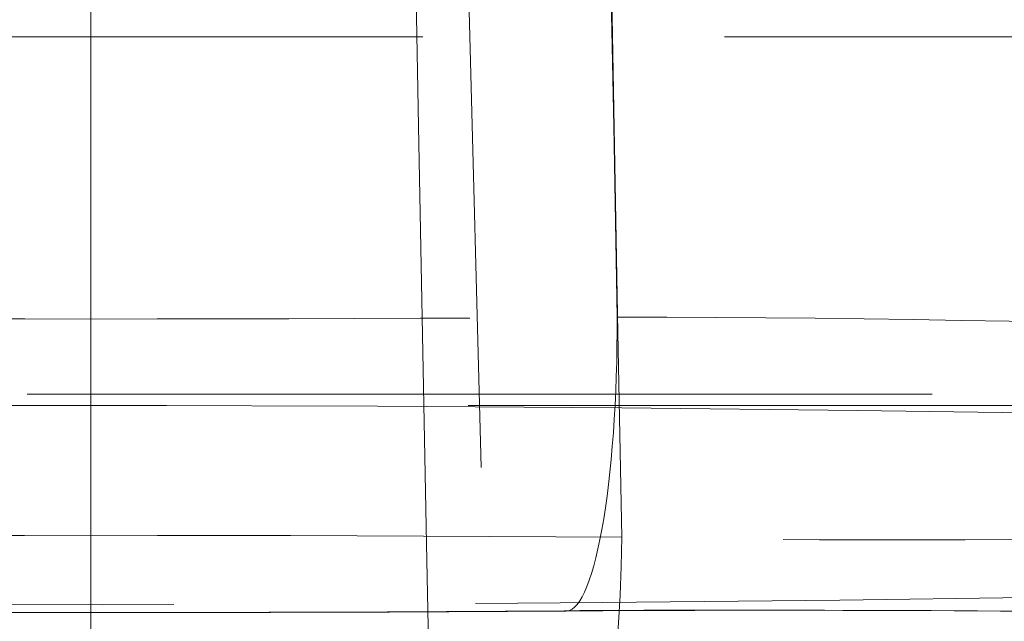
# Model space of a CAD drawing. Header units: millimetres. Extents: x -8.5 to 8.5, y 0 to 12.5.
# Tile 24 of 26: x -0.1 to 1.5, y 6.1 to 7.1. Entities that reach past the tile are written whole.
import ezdxf

# ---------------------------------------------------------------- set-up
doc = ezdxf.new("R2010")
doc.units = ezdxf.units.MM
doc.header["$LTSCALE"] = 10
doc.linetypes.add('ALLCAD_Strich', pattern=[0.2, 0.15, -0.05])
doc.layers.add('BESCH_KONT_verb_schn_grun_2d', color=10, linetype='Continuous')
doc.layers.add('BESCH_KONT_verb_schn_seit_2d', color=160, linetype='Continuous')

msp = doc.modelspace()

# ---------------------------------------------------------------- linework, layer by layer
at = {"layer": 'BESCH_KONT_verb_schn_grun_2d', "linetype": 'ALLCAD_Strich', "lineweight": 0}
for p, q in [((0.6981196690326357, 4.396911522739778), (0.5158530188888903, 11.45999999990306)), ((2.549999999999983, 7.11000000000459), (-2.550000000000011, 7.11000000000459)), ((-4.10595606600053, 6.517864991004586), (4.105956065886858, 6.517864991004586)), ((-0.05775933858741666, 6.499000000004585), (-4.125, 6.499000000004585)), ((0.05775934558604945, 6.499000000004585), (-0.05775933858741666, 6.499000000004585)), ((4.125, 6.499000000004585), (0.05775934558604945, 6.499000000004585))]:
    msp.add_line(p, q, dxfattribs=at)
for centre, major_axis, ratio, start_param, end_param in [((-3544.019269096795, -26.8353673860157), (-435.1798132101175, 3675.440046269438), 0.9573654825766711, -1.674715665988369, -1.673247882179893), ((-1.199907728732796e-09, 6.840293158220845), (4.965152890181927, 1.135491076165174e-10), 0.03986002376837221, -1.74736020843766, -1.394232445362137), ((0, 6.324532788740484), (4.35525403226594, 2.130764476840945e-14), 0.04005902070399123, 1.557533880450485, 1.584058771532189), ((-3.795406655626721e-09, 6.082157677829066), (-5.063122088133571, 1.700768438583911e-08), 0.03987024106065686, -1.745422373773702, -1.396170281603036), ((0.792947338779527, 6.294122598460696), (-0.003527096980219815, -0.4999875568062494), 0.1736741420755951, 0.04059546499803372, 1.54568354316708)]:
    msp.add_ellipse(centre, major_axis=major_axis, ratio=ratio, start_param=start_param, end_param=end_param, dxfattribs=at)
at = {"layer": 'BESCH_KONT_verb_schn_grun_2d', "linetype": 'ALLCAD_Strich', "lineweight": 0, "extrusion": (0, 0, -1)}
for centre, major_axis, ratio, start_param, end_param in [((-3464.224534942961, -25.05022408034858), (422.6637330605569, -3595.957349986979), 0.9565897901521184, -1.468989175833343, -1.467589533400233), ((-3655.439114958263, -28.28987562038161), (397.6642335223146, -3839.550476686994), 0.9467391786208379, -1.483358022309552, -1.481922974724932), ((0.7842583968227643, 6.65863644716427), (0.003567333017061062, -0.4999872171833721), 0.1755953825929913, -1.543184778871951, 0.04061033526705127), ((1.136315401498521, 6.579944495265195), (1.500924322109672, -0.01313833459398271), 0.04277608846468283, -1.748115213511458, -0.001504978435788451), ((0, 6.334000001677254), (4.125, -8.761235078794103e-15), 0.03999999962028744, -2.220446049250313e-16, 4.698386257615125), ((0, 6.334000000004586), (-4.125, 0), 0.03999999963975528, -4.698386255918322, -3.141592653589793), ((1.223913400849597e-06, 6.334710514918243), (-4.464794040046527, 5.693131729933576e-10), 0.03996804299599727, -1.747365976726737, -1.394226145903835)]:
    msp.add_ellipse(centre, major_axis=major_axis, ratio=ratio, start_param=start_param, end_param=end_param, dxfattribs=at)
at = {"layer": 'BESCH_KONT_verb_schn_grun_2d', "linetype": 'ALLCAD_Strich', "lineweight": 0, "extrusion": (0, 0, -0.9999999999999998)}
msp.add_ellipse((1.136411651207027, 6.373045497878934), major_axis=(1.500827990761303, -0.01335084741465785), ratio=0.06381072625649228, start_param=-0.001193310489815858, end_param=1.742143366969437, dxfattribs=at)
at = {"layer": 'BESCH_KONT_verb_schn_grun_2d', "linetype": 'ALLCAD_Strich', "lineweight": 0}
for points, knots in [([(2.637238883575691, 6.56690280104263), (2.638663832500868, 6.512554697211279), (2.649284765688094, 6.457757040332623), (2.686619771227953, 6.357261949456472), (2.713504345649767, 6.310127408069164), (2.778151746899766, 6.229593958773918), (2.817022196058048, 6.194797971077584), (2.871680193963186, 6.158300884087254), (2.887612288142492, 6.149061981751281), (2.925059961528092, 6.129820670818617), (2.945572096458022, 6.121689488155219), (2.972670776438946, 6.112330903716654), (2.981653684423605, 6.109818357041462), (2.995423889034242, 6.106230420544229), (2.99919840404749, 6.10550003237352), (3.00084792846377, 6.105175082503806), (3.001015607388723, 6.105144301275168), (3.001015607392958, 6.105144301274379), (2.997447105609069, 6.105772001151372), (2.979486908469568, 6.108307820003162), (2.957678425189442, 6.11087991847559), (2.884537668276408, 6.117724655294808), (2.822237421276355, 6.122271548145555), (2.649407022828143, 6.132161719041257), (2.52732841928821, 6.137456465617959), (2.237749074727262, 6.146968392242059), (2.062982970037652, 6.151123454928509), (1.687957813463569, 6.157188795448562), (1.482352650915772, 6.159094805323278), (1.114054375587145, 6.16014467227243), (0.9484827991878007, 6.159795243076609), (0.7878257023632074, 6.158649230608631)], [0, 0, 0, 0, 0.165195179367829, 0.165195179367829, 0.3269657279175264, 0.3269657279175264, 0.4857710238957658, 0.4857710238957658, 0.5505897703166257, 0.5505897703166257, 0.6484249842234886, 0.6484249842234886, 0.7270478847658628, 0.7270478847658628, 0.8223099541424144, 0.8223099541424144, 0.8483860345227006, 0.8483860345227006, 0.969485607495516, 0.969485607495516, 1.217951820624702, 1.217951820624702, 1.620995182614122, 1.620995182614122, 2.157676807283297, 2.157676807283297, 2.755545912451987, 2.755545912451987, 3.373552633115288, 3.373552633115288, 3.863304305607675, 3.863304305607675, 3.863304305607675, 3.863304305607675]), ([(3.137068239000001, 6.080323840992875), (3.137068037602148, 6.082854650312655), (3.134060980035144, 6.085428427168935), (3.127748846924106, 6.088032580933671), (3.119892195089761, 6.091273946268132), (3.106914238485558, 6.094562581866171), (3.088302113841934, 6.097868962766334), (3.067872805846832, 6.101498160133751), (3.040652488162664, 6.105148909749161), (3.006101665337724, 6.108774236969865), (2.994201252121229, 6.110022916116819), (2.981431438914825, 6.111268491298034), (2.967777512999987, 6.112508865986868), (2.939781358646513, 6.115052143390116), (2.908066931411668, 6.117573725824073), (2.872521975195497, 6.12005362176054), (2.832887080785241, 6.122818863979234), (2.788487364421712, 6.125532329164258), (2.73928786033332, 6.128164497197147), (2.721823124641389, 6.129098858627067), (2.703754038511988, 6.130022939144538), (2.685080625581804, 6.130935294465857), (2.653863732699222, 6.132460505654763), (2.620957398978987, 6.133952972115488), (2.586385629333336, 6.135406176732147), (2.558759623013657, 6.136567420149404), (2.530070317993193, 6.137703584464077), (2.500334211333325, 6.13881112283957), (2.485466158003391, 6.139364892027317), (2.470336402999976, 6.139911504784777), (2.454947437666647, 6.14045049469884), (2.447252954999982, 6.140719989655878), (2.439493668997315, 6.140987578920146), (2.431669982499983, 6.141253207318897), (2.423846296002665, 6.141518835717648), (2.414972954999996, 6.141814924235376), (2.408006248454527, 6.142044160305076), (2.333764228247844, 6.144487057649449), (2.255105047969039, 6.146715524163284), (2.172847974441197, 6.148706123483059), (2.077714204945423, 6.151008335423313), (1.977767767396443, 6.152992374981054), (1.874406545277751, 6.154631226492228), (1.798774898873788, 6.1558304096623), (1.721315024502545, 6.156844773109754), (1.642608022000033, 6.157667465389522), (1.619309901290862, 6.15791099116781), (1.595902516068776, 6.15813772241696), (1.572400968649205, 6.158347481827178), (1.478236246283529, 6.159187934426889), (1.382559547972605, 6.159755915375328), (1.286368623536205, 6.1600460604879), (1.202120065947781, 6.160300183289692), (1.117477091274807, 6.16034117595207), (1.033115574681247, 6.160169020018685), (0.9636408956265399, 6.160027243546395), (0.8943571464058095, 6.15974090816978), (0.8256340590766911, 6.159311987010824), (0.8118184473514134, 6.159225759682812), (0.7980254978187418, 6.159133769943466), (0.7842583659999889, 6.15903603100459)], [0, 0, 0, 0, 0.06125238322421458, 0.06125238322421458, 0.06125238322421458, 0.1374926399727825, 0.1374926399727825, 0.1374926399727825, 0.221176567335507, 0.221176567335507, 0.221176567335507, 0.25, 0.25, 0.25, 0.3090998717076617, 0.3090998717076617, 0.3090998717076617, 0.375, 0.375, 0.375, 0.3983930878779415, 0.3983930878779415, 0.3983930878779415, 0.4375, 0.4375, 0.4375, 0.46875, 0.46875, 0.46875, 0.484375, 0.484375, 0.484375, 0.4921875, 0.4921875, 0.4921875, 0.5, 0.5, 0.5, 0.5832553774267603, 0.5832553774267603, 0.5832553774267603, 0.6795437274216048, 0.6795437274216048, 0.6795437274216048, 0.75, 0.75, 0.75, 0.7708558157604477, 0.7708558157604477, 0.7708558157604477, 0.8544197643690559, 0.8544197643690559, 0.8544197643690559, 0.9276090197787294, 0.9276090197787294, 0.9276090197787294, 0.9878829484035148, 0.9878829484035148, 0.9878829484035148, 1, 1, 1, 1])]:
    msp.add_open_spline(points, degree=3, knots=knots, dxfattribs=at)
msp.add_open_spline([(0.7878255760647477, 6.158649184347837), (0.2707055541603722, 6.154960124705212), (-0.2707049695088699, 6.154960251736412), (-0.7878254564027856, 6.158649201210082)], degree=3, dxfattribs=at)
at = {"layer": 'BESCH_KONT_verb_schn_seit_2d', "linetype": 'ALLCAD_Strich', "lineweight": 0}
for p, q in [((0, 12.44952696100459, 0.4000000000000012), (0, 7.110000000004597, 0.4000000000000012)), ((0, 12.44952696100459, -17.6), (0, 5.460000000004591, -17.6)), ((0, 7.110000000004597, -2.149999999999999), (0, 12.40501654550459, -2.149999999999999)), ((0, 7.110000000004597, 2.95), (0, 12.4050165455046, 2.95)), ((0, 5.460000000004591, -20.15), (0, 12.40501654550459, -20.15)), ((0, 5.460000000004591, -15.05), (0, 12.4050165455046, -15.05)), ((0, 6.566835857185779, 12.03863568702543), (0, 11.71000000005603, 11.87889686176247)), ((0, 11.71000000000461, 5.604339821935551), (0, 6.284025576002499, 5.462255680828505)), ((0, 6.642382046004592, 13.43673991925), (0, 11.71000000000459, 13.30403967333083)), ((0, 6.359808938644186, 6.86296294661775), (0, 11.70999996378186, 7.028419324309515)), ((0, 11.4600000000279, -10.96296798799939), (0, 4.396911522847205, -11.14792147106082)), ((0, 5.84339202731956, -6.040669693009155), (0, 11.45999999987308, -6.203946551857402)), ((0, 11.46000000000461, -12.440512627), (0, 4.396911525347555, -12.62546610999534)), ((0, 5.922613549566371, -4.563266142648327), (0, 11.4600000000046, -4.708267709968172)), ((0, 6.491816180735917, -14.57552345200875), (0, 10.66000000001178, -14.43734240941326)), ((0, 10.65999999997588, -6.204640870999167), (0, 6.852846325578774, -6.073263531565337)), ((0, 10.66000000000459, -22.439957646), (0, 6.164672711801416, -22.439957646)), ((0, 10.66, 24.55), (0, 4.459999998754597, 24.55)), ((0, 6.851807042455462, -6.09773863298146), (0, 10.65970393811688, -6.227378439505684)), ((0, 10.65924278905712, -14.34943077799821), (0, 6.495875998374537, -14.47991475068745)), ((0, 4.042547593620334, -19.72669266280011), (0, 10.30000004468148, -19.7583054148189)), ((0, 10.3, -19.758379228), (0, 4.04254759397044, -19.72669266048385)), ((0, 10.3, -20.229917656), (0, 4.042547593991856, -20.19823108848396)), ((0, 10.30000000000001, -22.209844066), (0, 4.042547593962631, -22.10061982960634)), ((0, 10.30000000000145, -22.70137467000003), (0, 4.042547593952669, -22.59215043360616)), ((0, 6.160000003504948, -22.55), (0, 10.29999999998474, -22.55)), ((0, 6.538136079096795, -13.48468985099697), (0, 9.726730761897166, -13.38475618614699)), ((0, 9.694899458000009, -13.35387407), (0, 6.539491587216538, -13.45276762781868)), ((0, 9.694899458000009, -7.1617311), (0, 6.810796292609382, -7.063541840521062)), ((0, 8.157934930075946, 24.501367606), (0, 4.459999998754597, 24.501367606)), ((0, 4.460000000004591, 24.391474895), (0, 8.15326857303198, 24.391474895)), ((0, 8.113837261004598, 23.462867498), (0, 4.460000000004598, 23.462867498)), ((0, 4.460000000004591, 23.352974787), (0, 8.10917090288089, 23.352974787)), ((0, 6.499000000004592, 18.4), (0, 7.660000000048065, 18.4)), ((0, 7.660000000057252, 20.95000000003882), (0, 6.499000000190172, 22.52499999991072)), ((0, 7.660000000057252, 15.84999999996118), (0, 6.499000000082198, 14.2749999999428)), ((0, 7.478337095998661, 8.49683860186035), (0, 7.022745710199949, -2.23233859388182)), ((0, 7.110000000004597, 0.4000000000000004), (0, 7.110000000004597, -2.149999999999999)), ((0, 7.110000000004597, 2.95), (0, 7.110000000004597, 0.4000000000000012)), ((0, 5.777400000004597, 0.4000000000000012), (0, 7.110000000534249, 0.4000000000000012)), ((0, 7.109999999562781, 2.949999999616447), (0, 5.777400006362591, 4.484999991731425)), ((0, 7.109999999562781, -2.149999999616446), (0, 5.777399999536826, -3.68499999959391)), ((0, 6.852846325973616, -6.073263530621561), (0, 6.491816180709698, -14.57552345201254)), ((0, 6.829644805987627, -6.779864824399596), (0, 6.244562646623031, -20.55854975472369)), ((0, 6.642382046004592, 13.43673991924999), (0, 6.645458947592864, 13.51387124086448)), ((0, 6.566835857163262, 12.03863568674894), (0, 6.08032384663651, 12.05809616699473)), ((0, 6.359808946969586, 6.862962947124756), (0, 6.566835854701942, 12.0386356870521)), ((0, 6.51786499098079, 22.99662476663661), (0, 6.477899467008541, 21.997486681)), ((0, 6.51786499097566, 22.9966247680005), (0, 3.46000000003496, 23.05000000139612)), ((0, 6.499000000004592, 22.5245955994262), (0, 6.499000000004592, 14.275)), ((0, 6.334000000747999, 18.4), (0, 6.499000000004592, 18.4)), ((0, 6.499000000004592, 14.275), (0, 6.169000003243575, 14.275)), ((0, 6.477899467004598, 21.997486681), (0, 3.460000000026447, 22.05016431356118)), ((0, 6.477899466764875, 21.99748668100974), (0, 6.476354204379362, 21.95885512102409)), ((0, 6.165426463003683, 14.18566157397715), (0, 6.476354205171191, 21.95885512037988)), ((0, 3.459999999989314, 22.01150577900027), (0, 6.476354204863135, 21.95885511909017)), ((0, 6.359808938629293, 6.862962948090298), (0, 5.873296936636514, 6.882423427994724)), ((0, 6.280955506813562, 5.385315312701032), (0, 6.284025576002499, 5.462255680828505)), ((0, 6.216178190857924, -21.22700412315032), (0, 6.244562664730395, -20.55854975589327)), ((0, 6.244562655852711, -20.558549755), (0, 4.460000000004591, -20.558549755)), ((0, 6.216178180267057, -21.227004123), (0, 4.460000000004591, -21.227004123)), ((0, 6.216178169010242, -21.22700412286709), (0, 6.172470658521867, -22.25631599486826)), ((0, 4.460000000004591, -22.144395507), (0, 6.177223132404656, -22.144395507)), ((0, 6.160040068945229, -22.54905690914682), (0, 6.172470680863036, -22.25631599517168)), ((0, 6.172470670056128, -22.256315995), (0, 4.460000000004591, -22.256315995)), ((0, 6.164792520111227, -22.43713642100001), (0, 4.460000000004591, -22.43713642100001)), ((0, 4.460000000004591, -22.549056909), (0, 6.160040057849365, -22.549056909)), ((0, 6.160040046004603, -22.54905690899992), (0, 6.159999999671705, -22.54999999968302)), ((0, 4.460000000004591, -22.55), (0, 6.16000000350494, -22.55))]:
    msp.add_line(p, q, dxfattribs=at)
at = {"layer": 'BESCH_KONT_verb_schn_seit_2d', "linetype": 'Continuous', "lineweight": 0}
for p, q in [((0, 10.36523572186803, 27.82112948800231), (0, 1.549999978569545, 27.97499999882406)), ((0, 10.36523572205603, 8.977509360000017), (0, 1.55000000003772, 8.975000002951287)), ((0, 10.36523553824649, 27.32120556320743), (0, 1.549999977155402, 27.47507607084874)), ((0, 1.550000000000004, -23.975), (0, 10.30000000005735, -23.82226818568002)), ((0, 1.549999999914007, -23.00760784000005), (0, 10.29999999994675, -23.00262758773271))]:
    msp.add_line(p, q, dxfattribs=at)
at = {"layer": 'BESCH_KONT_verb_schn_seit_2d', "linetype": 'ALLCAD_Strich', "lineweight": 0, "extrusion": (-1, 0, 0)}
for start, end in [(90, 296.8812006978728), (67.9817617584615, 90)]:
    msp.add_arc((-7.960000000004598, -4.55), 2.5, start, end, dxfattribs=at)
at = {"layer": 'BESCH_KONT_verb_schn_seit_2d', "linetype": 'ALLCAD_Strich', "lineweight": 0, "extrusion": (1, 0, 0)}
for centre, radius, start, end in [((7.960000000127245, 10.95000000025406), 2.500000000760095, 96.2453987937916, 258.8916389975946), ((7.960000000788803, -4.549999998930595), 2.500000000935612, 112.0182385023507, 243.1187992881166), ((7.960000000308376, 10.95000000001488), 3.700000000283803, 119.0137745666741, 236.4050053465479)]:
    msp.add_arc(centre, radius, start, end, dxfattribs=at)
for centre, major_axis, ratio, start_param, end_param in [((0, -25.05022917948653, 1063.111936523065), (0, 3618.425516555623, -128.6888118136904), 0.2894453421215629, -1.551743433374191, -1.550343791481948), ((0, -26.83544272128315, -1058.017075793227), (0, -3698.780649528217, -131.2301204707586), 0.2868745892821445, -1.59139485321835, -1.589927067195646), ((0, -28.31012986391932, 1232.690418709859), (0, 3857.344921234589, -135.1416572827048), 0.3201052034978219, -1.55070736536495, -1.549272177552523), ((0, 6.658636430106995, 14.00591482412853), (0, -0.4996004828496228, 0.0199839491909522), 0.9844373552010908, 2.182111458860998e-06, 1.58379468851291), ((0, 6.294122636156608, 4.893069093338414), (0, -0.4996003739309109, 0.01998402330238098), 0.9847786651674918, -1.50508750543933, 6.672217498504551e-07)]:
    msp.add_ellipse(centre, major_axis=major_axis, ratio=ratio, start_param=start_param, end_param=end_param, dxfattribs=at)
at = {"layer": 'BESCH_KONT_verb_schn_seit_2d', "linetype": 'ALLCAD_Strich', "lineweight": 0, "extrusion": (-1, 0, 0)}
for centre, major_axis, ratio, start_param, end_param in [((0, 6.579943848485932, 12.03845605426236), (0, -0.06421387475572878, -1.498821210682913), 0.008734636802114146, -4.712643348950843, -2.96500827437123), ((0, 6.37303873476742, 6.866045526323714), (0, 0.09581310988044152, 1.503608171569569), 0.00863304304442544, 2.966375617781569, 4.709788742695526)]:
    msp.add_ellipse(centre, major_axis=major_axis, ratio=ratio, start_param=start_param, end_param=end_param, dxfattribs=at)
at = {"layer": 'BESCH_KONT_verb_schn_seit_2d', "linetype": 'ALLCAD_Strich', "lineweight": 0}
for points in [[(0, 6.277241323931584, 5.362439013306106), (0, 8.088136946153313, 5.419225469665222), (0, 9.899057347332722, 5.475225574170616), (0, 11.71000000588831, 5.530489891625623)], [(0, 11.71000000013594, 13.37996840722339), (0, 10.02136453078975, 13.43172673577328), (0, 8.33274929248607, 13.48414951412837), (0, 6.644156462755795, 13.53727992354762)], [(0, 11.46000000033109, -4.682514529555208), (0, 9.614247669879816, -4.629574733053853), (0, 7.768515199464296, -4.575946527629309), (0, 5.922805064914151, -4.521574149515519)], [(0, 6.277237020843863, 5.362438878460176), (0, 6.277238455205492, 5.362438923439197), (0, 6.277239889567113, 5.362438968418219), (0, 6.277241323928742, 5.36243901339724)]]:
    msp.add_open_spline(points, degree=3, dxfattribs=at)
for points, knots in [([(0, 6.644156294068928, 13.53727897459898), (0, 6.590157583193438, 13.53897805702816), (0, 6.535746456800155, 13.5496823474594), (0, 6.435402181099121, 13.58711389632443), (0, 6.388086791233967, 13.61401317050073), (0, 6.305313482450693, 13.68051765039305), (0, 6.26883310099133, 13.72095903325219), (0, 6.211164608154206, 13.8101532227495), (0, 6.189258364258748, 13.86001597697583), (0, 6.16931060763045, 13.93687127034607), (0, 6.164704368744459, 13.96292695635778), (0, 6.160909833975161, 14.00232899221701), (0, 6.160163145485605, 14.01561767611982), (0, 6.159866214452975, 14.03388356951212), (0, 6.159859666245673, 14.03886446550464), (0, 6.159978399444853, 14.04757811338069), (0, 6.160071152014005, 14.05131265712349), (0, 6.160218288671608, 14.05539419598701), (0, 6.160231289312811, 14.05574458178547), (0, 6.160250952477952, 14.05625997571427), (0, 6.160257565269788, 14.05643095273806), (0, 6.160265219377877, 14.05662650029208), (0, 6.16026672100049, 14.05666474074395), (0, 6.160269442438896, 14.05673387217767), (0, 6.160270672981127, 14.05676503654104), (0, 6.160272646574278, 14.05681493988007), (0, 6.160273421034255, 14.05683447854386), (0, 6.160276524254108, 14.05691270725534), (0, 6.160277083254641, 14.05692665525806), (0, 6.160282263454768, 14.05705664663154), (0, 6.160279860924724, 14.05699627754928), (0, 6.160279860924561, 14.05699627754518), (0, 6.160279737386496, 14.0569931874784), (0, 6.160278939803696, 14.05697324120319), (0, 6.160277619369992, 14.05694022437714), (0, 6.160270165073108, 14.05675384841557), (0, 6.160259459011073, 14.05648619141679), (0, 6.160196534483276, 14.05491310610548), (0, 6.160103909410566, 14.05259763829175), (0, 6.159759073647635, 14.04397744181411), (0, 6.159449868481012, 14.03624785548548), (0, 6.159039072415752, 14.02597691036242), (0, 6.159037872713, 14.02594691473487), (0, 6.159036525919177, 14.02591324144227), (0, 6.159036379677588, 14.02590958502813), (0, 6.159036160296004, 14.0259040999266), (0, 6.159036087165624, 14.02590227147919), (0, 6.15903597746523, 14.02589952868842), (0, 6.159035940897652, 14.02589861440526), (0, 6.159035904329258, 14.02589770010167)], [0, 0, 0, 0, 0.1620763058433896, 0.1620763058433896, 0.321295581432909, 0.321295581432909, 0.4806173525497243, 0.4806173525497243, 0.6399353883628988, 0.6399353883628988, 0.7188228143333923, 0.7188228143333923, 0.7586883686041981, 0.7586883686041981, 0.7736277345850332, 0.7736277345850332, 0.7848317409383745, 0.7848317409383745, 0.7858822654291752, 0.7858822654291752, 0.7863842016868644, 0.7863842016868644, 0.7865099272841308, 0.7865099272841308, 0.7866365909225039, 0.7866365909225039, 0.7867627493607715, 0.7867627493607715, 0.7872726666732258, 0.7872726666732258, 0.7915493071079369, 0.7915493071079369, 0.7952922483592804, 0.7952922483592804, 0.8082610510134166, 0.8082610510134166, 0.847169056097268, 0.847169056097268, 0.9639372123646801, 0.9639372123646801, 1.139182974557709, 1.139182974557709, 1.139695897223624, 1.139695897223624, 1.139758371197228, 1.139758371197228, 1.139789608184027, 1.139789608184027, 1.139805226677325, 1.139805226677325, 1.139805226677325, 1.139805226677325]), ([(0, 6.156261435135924, 13.95653587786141), (0, 6.155934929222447, 13.94837297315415), (0, 6.15580842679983, 13.94019469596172), (0, 6.156363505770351, 13.87891905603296), (0, 6.16552709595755, 13.82523261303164), (0, 6.199849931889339, 13.72471837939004), (0, 6.225436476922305, 13.67663957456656), (0, 6.289627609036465, 13.59203523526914), (0, 6.329027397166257, 13.55445421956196), (0, 6.416862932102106, 13.4941283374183), (0, 6.466469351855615, 13.47073038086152), (0, 6.558225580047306, 13.44438091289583), (0, 6.600396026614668, 13.43786565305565), (0, 6.642382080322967, 13.43673259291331)], [0, 0, 0, 0, 0.0245156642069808, 0.0245156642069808, 0.183834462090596, 0.183834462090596, 0.3431541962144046, 0.3431541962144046, 0.5024338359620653, 0.5024338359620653, 0.6628237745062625, 0.6628237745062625, 0.7888277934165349, 0.7888277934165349, 0.7888277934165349, 0.7888277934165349]), ([(0, 6.284024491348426, 5.462262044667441), (0, 6.230015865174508, 5.460871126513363), (0, 6.175543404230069, 5.45047709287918), (0, 6.074986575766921, 5.413617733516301), (0, 6.027518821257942, 5.386988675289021), (0, 5.944367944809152, 5.320957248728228), (0, 5.90765765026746, 5.280724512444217), (0, 5.849481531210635, 5.191860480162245), (0, 5.827291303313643, 5.142123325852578), (0, 5.804276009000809, 5.055483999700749), (0, 5.798748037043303, 5.01869984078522), (0, 5.79729644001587, 4.982410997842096)], [0, 0, 0, 0, 0.1620796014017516, 0.1620796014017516, 0.321298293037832, 0.321298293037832, 0.4806199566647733, 0.4806199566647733, 0.6399383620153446, 0.6399383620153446, 0.7495524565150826, 0.7495524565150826, 0.7495524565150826, 0.7495524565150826]), ([(0, 5.827904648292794, 5.747616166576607), (0, 5.826928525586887, 5.723213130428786), (0, 5.825968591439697, 5.699214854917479), (0, 5.818243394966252, 5.506085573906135), (0, 5.812213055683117, 5.355326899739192), (0, 5.802576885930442, 5.114421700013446), (0, 5.798846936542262, 5.021174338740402), (0, 5.795307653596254, 4.932691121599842), (0, 5.794453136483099, 4.911329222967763), (0, 5.793665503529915, 4.891637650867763), (0, 5.793484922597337, 4.887122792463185), (0, 5.793352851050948, 4.883820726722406), (0, 5.793328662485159, 4.883215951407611), (0, 5.793311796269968, 4.88279427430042), (0, 5.793308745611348, 4.882718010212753), (0, 5.793307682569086, 4.882691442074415), (0, 5.793307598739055, 4.882689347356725), (0, 5.793307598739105, 4.882689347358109), (0, 5.793307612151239, 4.882689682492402), (0, 5.793307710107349, 4.882692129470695), (0, 5.793307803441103, 4.88269446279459), (0, 5.79330835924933, 4.882708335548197), (0, 5.793308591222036, 4.882714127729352), (0, 5.793309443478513, 4.882735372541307), (0, 5.793309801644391, 4.882744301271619), (0, 5.793311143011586, 4.882777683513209), (0, 5.793311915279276, 4.882796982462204), (0, 5.793315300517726, 4.88288079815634), (0, 5.793316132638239, 4.882901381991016), (0, 5.793318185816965, 4.882952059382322), (0, 5.793319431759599, 4.882982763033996), (0, 5.793323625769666, 4.883085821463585), (0, 5.793327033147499, 4.883169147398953), (0, 5.793343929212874, 4.883579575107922), (0, 5.79335849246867, 4.883925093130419), (0, 5.793835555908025, 4.894969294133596), (0, 5.794643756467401, 4.905679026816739), (0, 5.798926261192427, 4.945357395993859), (0, 5.804630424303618, 4.974209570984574), (0, 5.827782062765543, 5.053864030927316), (0, 5.851524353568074, 5.103666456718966), (0, 5.912458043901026, 5.191434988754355), (0, 5.950227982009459, 5.230637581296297), (0, 6.03514249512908, 5.294400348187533), (0, 6.083348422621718, 5.319747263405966), (0, 6.179774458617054, 5.352138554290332), (0, 6.228646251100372, 5.360916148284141), (0, 6.27723657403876, 5.362439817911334)], [1.201768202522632, 1.201768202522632, 1.201768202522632, 1.201768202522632, 1.290401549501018, 1.290401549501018, 1.928257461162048, 1.928257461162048, 2.564770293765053, 2.564770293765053, 2.879446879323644, 2.879446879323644, 3.038480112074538, 3.038480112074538, 3.098076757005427, 3.098076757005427, 3.120423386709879, 3.120423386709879, 3.123431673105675, 3.123431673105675, 3.124613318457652, 3.124613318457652, 3.126621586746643, 3.126621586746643, 3.127625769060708, 3.127625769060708, 3.128127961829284, 3.128127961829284, 3.128632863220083, 3.128632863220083, 3.128759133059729, 3.128759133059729, 3.128886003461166, 3.128886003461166, 3.129143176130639, 3.129143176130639, 3.130160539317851, 3.130160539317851, 3.162327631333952, 3.162327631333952, 3.249886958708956, 3.249886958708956, 3.411179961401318, 3.411179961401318, 3.570427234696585, 3.570427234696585, 3.729747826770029, 3.729747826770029, 3.875590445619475, 3.875590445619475, 3.875590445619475, 3.875590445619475]), ([(0, 6.141592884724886, 13.58982203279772), (0, 6.144394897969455, 13.65987236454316), (0, 6.147199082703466, 13.72997698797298), (0, 6.152700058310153, 13.86750137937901), (0, 6.155371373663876, 13.93428434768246), (0, 6.159843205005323, 14.04608013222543), (0, 6.161662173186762, 14.0915542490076), (0, 6.163816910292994, 14.14542267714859), (0, 6.164441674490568, 14.16104178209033), (0, 6.165232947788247, 14.1808236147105), (0, 6.165426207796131, 14.18565511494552), (0, 6.165426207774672, 14.18565511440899)], [9.999946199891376e-07, 9.999946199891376e-07, 9.999946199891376e-07, 9.999946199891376e-07, 0.02103290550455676, 0.02103290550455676, 0.04312075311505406, 0.04312075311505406, 0.0632788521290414, 0.0632788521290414, 0.07544718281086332, 0.07544718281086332, 0.08665942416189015, 0.08665942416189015, 0.08665942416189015, 0.08665942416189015])]:
    msp.add_open_spline(points, degree=3, knots=knots, dxfattribs=at)

doc.saveas('drawing.dxf')
